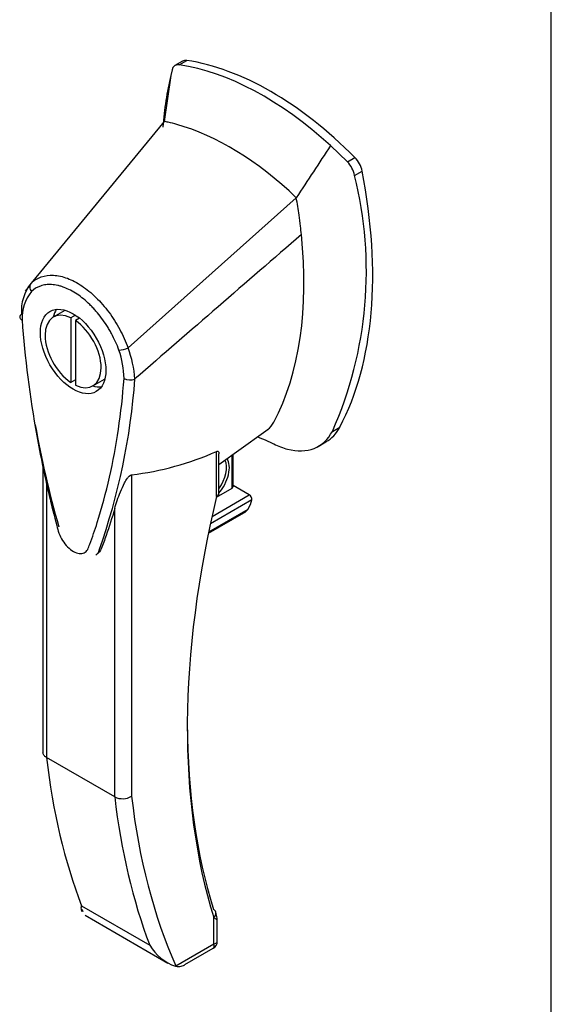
# Model space of a CAD drawing. Header units: inches. Extents: x 2 to 538, y -2 to 358.
# Tile 94 of 119: x 509 to 513, y 257 to 265. Entities that reach past the tile are written whole.
import ezdxf

# ---------------------------------------------------------------- set-up
doc = ezdxf.new("R2010")
doc.units = ezdxf.units.IN
doc.header["$MEASUREMENT"] = 0
for name, color, linetype in [('COM71137-9', 7, 'Continuous'), ('Default', 7, 'Continuous'), ('HAN13060', 7, 'Continuous')]:
    doc.layers.add(name, color=color, linetype=linetype)

# ---------------------------------------------------------------- blocks, each defined once
blk = doc.blocks.new('SE6')
at = {"layer": 'COM71137-9', "color": 7, "linetype": 'Continuous'}
blk.add_line((512.8676, 229.0436), (512.8676, 294.9798), dxfattribs=at)
at = {"layer": 'HAN13060', "color": 7, "linetype": 'Continuous'}
for p, q in [((510.079, 264.4667), (510.0204, 264.4328)), ((510.0542, 264.4392), (510.1108, 264.4719)), ((509.9891, 264.3581), (509.9386, 264.0112)), ((509.9993, 264.4003), (509.9891, 264.3581)), ((509.9386, 264.0112), (508.9327, 262.7878)), ((511.3253, 263.7054), (511.1978, 263.8275)), ((511.3253, 263.7054), (511.3818, 263.738)), ((511.3802, 263.6029), (511.4368, 263.6356)), ((510.9388, 263.4337), (509.6664, 262.2978)), ((508.9184, 262.7645), (508.8889, 262.7277)), ((509.1892, 262.5818), (509.1008, 262.5307)), ((509.2686, 262.5457), (509.2331, 262.5252)), ((509.2331, 262.5252), (509.2331, 262.037)), ((509.2997, 262.5228), (509.2685, 262.5048)), ((509.2685, 262.5048), (509.2685, 262.0166)), ((509.2685, 262.0575), (509.2331, 262.037)), ((509.4008, 262.0111), (509.4892, 262.0622)), ((509.717, 262.0627), (509.7185, 262.0637)), ((510.3538, 261.416), (510.6913, 261.6585)), ((510.6913, 261.6585), (510.7264, 261.6837)), ((511.2119, 261.6668), (511.2684, 261.6995)), ((511.1045, 261.5531), (511.1632, 261.587)), ((510.3362, 261.1737), (510.3362, 261.5151)), ((509.0229, 261.432), (509.0229, 259.2388)), ((510.3538, 261.1982), (510.3538, 261.4957)), ((510.4529, 261.2381), (510.4529, 261.4872)), ((510.4616, 261.2503), (510.4616, 261.4935)), ((509.0493, 261.3034), (509.0493, 259.2007)), ((509.6927, 261.3382), (509.6927, 258.9074)), ((510.3353, 261.1702), (510.4529, 261.2381)), ((510.5837, 261.187), (510.4616, 261.2575)), ((510.6023, 261.1488), (510.2893, 260.9681)), ((510.3015, 261.0241), (510.5837, 261.187)), ((509.5654, 258.9027), (509.5654, 261.083)), ((510.2764, 260.9076), (510.5739, 261.0794)), ((510.274, 260.8961), (510.5422, 261.0509)), ((509.5654, 258.9027), (509.0493, 259.2007)), ((509.314, 258.0791), (509.8302, 257.781)), ((509.3172, 258.0546), (509.3243, 258.0351)), ((509.3418, 258.0077), (509.968, 257.6462)), ((510.315, 257.7904), (510.315, 257.9893)), ((510.3413, 257.8098), (510.3413, 257.9708)), ((510.0269, 257.6241), (510.315, 257.7904)), ((510.0966, 257.6339), (510.3113, 257.7579))]:
    blk.add_line(p, q, dxfattribs=at)
for centre, radius, start, end in [((510.0464, 264.392), 0.0478, 80.57156, 170.09371), ((511.1753, 263.5589), 0.2097, 12.12422, 44.31154), ((508.4791, 262.8798), 2.9899, 336.06491, 13.99549), ((509.1966, 262.5782), 0.337, 141.55217, 184.2383), ((509.1845, 262.523), 0.3201, 141.11203, 182.47497), ((509.5885, 262.4608), 0.1806, 272.98106, 295.53925), ((508.9291, 262.0492), 0.7076, 1.4293, 19.06819), ((508.9627, 262.0231), 0.7554, 2.98151, 21.32136), ((504.7473, 262.4266), 4.9845, 340.56542, 355.82537), ((509.6814, 262.1484), 0.0931, 241.17241, 292.54547), ((516.6804, 263.0902), 7.8372, 190.09001, 195.88696), ((509.3413, 258.4654), 3.4183, 65.17768, 67.57798), ((509.4253, 263.5701), 2.2479, 276.83272, 293.90537), ((510.2938, 261.1982), 0.06, 346.46287, 0), ((510.5641, 261.1538), 0.0385, 352.48421, 59.47215), ((510.4798, 261.1516), 0.1187, 301.76301, 322.50066), ((509.6248, 259.0213), 0.1326, 243.40997, 300.79876), ((510.1405, 257.9635), 0.36, 210.45213, 251.46621), ((510.2813, 257.8098), 0.06, 300, 0), ((509.882, 257.6874), 0.1581, 335.6435, 336.40064)]:
    blk.add_arc(centre, radius, start, end, dxfattribs=at)
for centre, major_axis, ratio, start_param, end_param in [((510.6897, 262.0937), (-1.2923, 2.2383), 0.57735, 5.216072, 5.852948), ((510.1415, 264.3584), (0.0625, -0.1083), 0.57735, 2.711356, 3.141593), ((510.7463, 262.1263), (-1.2923, 2.2383), 0.57735, 5.142626, 5.852948), ((512.5504, 262.183), (-1.8606, 3.2227), 0.57735, 0.554197, 0.695702), ((510.4387, 261.9487), (-1.1423, 1.9785), 0.57735, -0.49151, -0.47064), ((510.4387, 261.9487), (-1.1423, 1.9785), 0.57735, -0.533193, -0.49151), ((510.4387, 261.9487), (-1.1423, 1.9785), 0.57735, 5.183029, 5.749992), ((511.3511, 263.6601), (0.0625, -0.1083), 0.57735, 1.032882, 2.001033), ((508.8856, 264.3642), (1.8606, -3.2227), 0.57735, 0.347274, 1.032882), ((508.578, 264.1866), (1.7106, -2.9629), 0.57735, 0.961917, 1.005578), ((508.578, 264.1866), (1.7106, -2.9629), 0.57735, 0.934083, 0.961917), ((508.578, 264.1866), (1.7106, -2.9629), 0.57735, 0.9125, 0.934083), ((508.578, 264.1866), (1.7106, -2.9629), 0.57735, 0.347274, 0.9125), ((509.2508, 262.2709), (0.15, -0.2598), 0.57735, 2.439625, 5.414357), ((509.3392, 262.322), (0.175, -0.3031), 0.57735, 3.396895, 3.682808), ((509.2508, 262.2709), (-0.15, 0.2598), 0.57735, 2.439625, 5.414357), ((509.3392, 262.322), (0.175, -0.3031), 0.57735, 5.74197, 6.027883), ((510.4806, 262.059), (-0.225, 0.3897), 0.57735, 3.217657, 3.488867), ((510.7316, 262.2039), (-0.375, 0.6495), 0.57735, 2.625215, 3.488867), ((510.7882, 262.2365), (-0.375, 0.6495), 0.57735, 3.141593, 3.488867), ((510.7316, 262.2039), (0.375, -0.6495), 0.57735, -0.71714, -0.516378), ((510.2893, 261.31), (-0.1012, -0.1754), 0.57735, 1.252561, 2.850817), ((510.2787, 261.3162), (0.0938, 0.1624), 0.57735, 4.529102, 5.92263), ((510.4316, 261.2503), (-0.03, 0), 0.57735, 2.356194, 3.141593), ((514.6947, 262.0651), (-3.2386, -5.6094), 0.57735, 5.185461, 5.79467), ((510.2938, 261.1982), (-0.06, 0), 0.57735, 2.356194, 3.141593), ((510.2938, 261.1982), (-0.0583, 0.014), 0.372014, 2.470308, 3.141593), ((510.5165, 261.1238), (-0.0625, -0.1083), 0.57735, 1.492881, 2.113829), ((514.6523, 262.0895), (-3.2086, -5.5575), 0.57735, 5.502451, 5.79467), ((514.2396, 262.9609), (-3.6998, -6.4082), 0.57735, -0.658671, -0.441314), ((514.7558, 262.6629), (-3.6998, -6.4082), 0.57735, -0.658671, -0.441314), ((514.8194, 262.6262), (-3.6548, -6.3303), 0.57735, 5.625294, 5.881649), ((510.2725, 258.0138), (-0.0573, -0.0179), 0.720992, 3.145085, 3.727547), ((510.2725, 258.0138), (-0.0573, -0.0179), 0.720992, 2.15675, 3.145085), ((510.2513, 257.8272), (-0.0623, 0.0676), 0.368973, 3.059018, 3.844416), ((510.2513, 257.8272), (-0.0897, 0.0201), 0.368973, 2.438769, 3.224167)]:
    blk.add_ellipse(centre, major_axis=major_axis, ratio=ratio, start_param=start_param, end_param=end_param, dxfattribs=at)
blk.add_ellipse((509.2508, 262.2709), major_axis=(0.175, -0.3031), ratio=0.57735, dxfattribs=at)
for points in [[(511.1978, 263.8275), (511.1115, 263.6962), (511.0252, 263.565), (510.9388, 263.4337)], [(510.9777, 263.1553), (510.558, 262.7914), (510.1383, 262.4276), (509.7185, 262.0637)], [(509.4478, 260.7681), (509.4427, 260.7522), (509.4342, 260.7398), (509.423, 260.7313)]]:
    blk.add_open_spline(points, degree=3, dxfattribs=at)
for points, knots in [([(508.9327, 262.7878), (508.9547, 262.8091), (508.9809, 262.825), (509.0382, 262.845), (509.0693, 262.8492), (509.1364, 262.8455), (509.1717, 262.8376), (509.2436, 262.8107), (509.2808, 262.7913), (509.3532, 262.7429), (509.3892, 262.7133), (509.4583, 262.6458), (509.4908, 262.6085), (509.5517, 262.5266), (509.5794, 262.4828), (509.6279, 262.3923), (509.6492, 262.3447), (509.6664, 262.2978)], [0, 0, 0, 0, 0.125, 0.125, 0.25, 0.25, 0.375, 0.375, 0.5, 0.5, 0.625, 0.625, 0.75, 0.75, 0.875, 0.875, 1, 1, 1, 1]), ([(508.9327, 262.7878), (508.9263, 262.7797), (508.923, 262.769), (508.924, 262.7462), (508.9282, 262.7343), (508.9354, 262.7239)], [0, 0, 0, 0, 0.5, 0.5, 1, 1, 1, 1]), ([(509.5979, 262.2804), (509.5824, 262.3234), (509.5636, 262.3653), (509.5359, 262.4165), (509.5302, 262.4267), (509.5183, 262.4469), (509.5122, 262.457), (509.4933, 262.4865), (509.4802, 262.5055), (509.4528, 262.5422), (509.4385, 262.5599), (509.4162, 262.5853), (509.4086, 262.5937), (509.3933, 262.6099), (509.3855, 262.6177), (509.3466, 262.6556), (509.3144, 262.682), (509.248, 262.7264), (509.2152, 262.7435), (509.1746, 262.7588), (509.1665, 262.7616), (509.1504, 262.7664), (509.1424, 262.7686), (509.1186, 262.7739), (509.1032, 262.7761), (509.0733, 262.7778), (509.0588, 262.7773), (509.0306, 262.7737), (509.0169, 262.7705), (508.9783, 262.7571), (508.9554, 262.7432), (508.9354, 262.7239)], [0, 0, 0, 0, 0.125, 0.125, 0.15625, 0.15625, 0.1875, 0.1875, 0.25, 0.25, 0.3125, 0.3125, 0.34375, 0.34375, 0.375, 0.375, 0.5, 0.5, 0.625, 0.625, 0.65625, 0.65625, 0.6875, 0.6875, 0.75, 0.75, 0.8125, 0.8125, 0.875, 0.875, 1, 1, 1, 1]), ([(508.8606, 262.5533), (508.8559, 262.5502), (508.8524, 262.5466), (508.8478, 262.5387), (508.8469, 262.5346), (508.8475, 262.5285), (508.848, 262.5265), (508.8497, 262.5226), (508.8509, 262.5207), (508.8539, 262.5171), (508.8556, 262.5153), (508.8598, 262.5121), (508.8622, 262.5105), (508.8648, 262.5092)], [0, 0, 0, 0, 0.25, 0.25, 0.5, 0.5, 0.625, 0.625, 0.75, 0.75, 0.875, 0.875, 1, 1, 1, 1]), ([(508.8648, 262.5092), (508.8852, 262.2231), (508.9225, 261.9312), (509.0032, 261.4847), (509.0343, 261.3344), (509.0873, 261.1068), (509.1063, 261.0305), (509.1322, 260.9349), (509.1367, 260.9158), (509.1507, 260.8773), (509.1602, 260.8584), (509.1939, 260.8054), (509.2234, 260.7763), (509.2832, 260.7422), (509.3125, 260.7383), (509.3455, 260.7539), (509.3545, 260.7625), (509.3678, 260.7858), (509.3721, 260.7998), (509.3973, 260.8662), (509.4158, 260.9211), (509.4684, 261.0875), (509.4992, 261.2019), (509.5794, 261.5552), (509.6164, 261.8041), (509.6365, 262.0668)], [0, 0, 0, 0, 0.25, 0.25, 0.375, 0.375, 0.4375, 0.4375, 0.453125, 0.453125, 0.46875, 0.46875, 0.5, 0.5, 0.53125, 0.53125, 0.546875, 0.546875, 0.5625, 0.5625, 0.625, 0.625, 0.75, 0.75, 1, 1, 1, 1]), ([(510.3362, 261.5151), (510.339, 261.5163), (510.3413, 261.5167), (510.345, 261.5165), (510.3465, 261.516), (510.3502, 261.5136), (510.3515, 261.5111), (510.3533, 261.5054), (510.3537, 261.5022), (510.3538, 261.4982), (510.3538, 261.4976), (510.3537, 261.4969)], [0, 0, 0, 0, 0.0625, 0.0625, 0.125, 0.125, 0.25, 0.25, 0.375, 0.375, 0.3976584, 0.3976584, 0.3976584, 0.3976584]), ([(509.5654, 261.083), (509.577, 261.1233), (509.5911, 261.1653), (509.618, 261.2315), (509.6278, 261.2541), (509.6463, 261.2888), (509.653, 261.3005), (509.6656, 261.3179), (509.6704, 261.3239), (509.6813, 261.3339), (509.6878, 261.3377), (509.6927, 261.3382)], [0, 0, 0, 0, 0.5, 0.5, 0.75, 0.75, 0.875, 0.875, 0.9375, 0.9375, 1, 1, 1, 1]), ([(509.5654, 261.083), (509.5456, 261.0139), (509.5241, 260.9461), (509.4892, 260.8455), (509.4766, 260.8119), (509.4565, 260.7626), (509.4466, 260.7493), (509.4342, 260.7398)], [0, 0, 0, 0, 0.2045748, 0.2045748, 0.3106572, 0.3106572, 0.3644617, 0.3644617, 0.3644617, 0.3644617]), ([(509.0493, 259.2007), (509.045, 259.2031), (509.0413, 259.2058), (509.0348, 259.2115), (509.032, 259.2147), (509.0275, 259.2212), (509.0258, 259.2246), (509.0235, 259.2316), (509.0229, 259.2352), (509.0229, 259.2388)], [0, 0, 0, 0, 0.125, 0.125, 0.25, 0.25, 0.375, 0.375, 0.4994523, 0.4994523, 0.4994523, 0.4994523]), ([(509.3187, 258.0322), (509.3166, 258.0369), (509.3151, 258.0421), (509.3134, 258.0523), (509.3131, 258.0572), (509.313, 258.0677), (509.3133, 258.0732), (509.314, 258.0791)], [0.5991965, 0.5991965, 0.5991965, 0.5991965, 0.75, 0.75, 0.875, 0.875, 1, 1, 1, 1]), ([(510.3413, 257.9708), (510.3413, 257.9711), (510.3416, 257.976), (510.3393, 257.9967), (510.3346, 258.0149), (510.3293, 258.0316)], [0, 0, 0, 0, 0.010769, 0.221303, 1, 1, 1, 1]), ([(510.3413, 257.9705), (510.3413, 257.9706), (510.3412, 257.9708), (510.3399, 257.972), (510.3368, 257.9742), (510.3278, 257.9805), (510.322, 257.9845), (510.315, 257.9893)], [0.4406417, 0.4406417, 0.4406417, 0.4406417, 0.5, 0.5, 0.75, 0.75, 1, 1, 1, 1]), ([(510.0261, 257.6222), (510.0414, 257.6189), (510.0546, 257.6191), (510.0733, 257.6232), (510.0793, 257.6253), (510.0887, 257.6295), (510.0922, 257.6313), (510.0956, 257.6334)], [0, 0, 0, 0, 0.25, 0.25, 0.375, 0.375, 0.4533737, 0.4533737, 0.4533737, 0.4533737])]:
    blk.add_open_spline(points, degree=3, knots=knots, dxfattribs=at)

msp = doc.modelspace()

# ---------------------------------------------------------------- block references
at = {"layer": 'Default'}
msp.add_blockref('SE6', (0, 0), dxfattribs=at)

doc.saveas('drawing.dxf')
